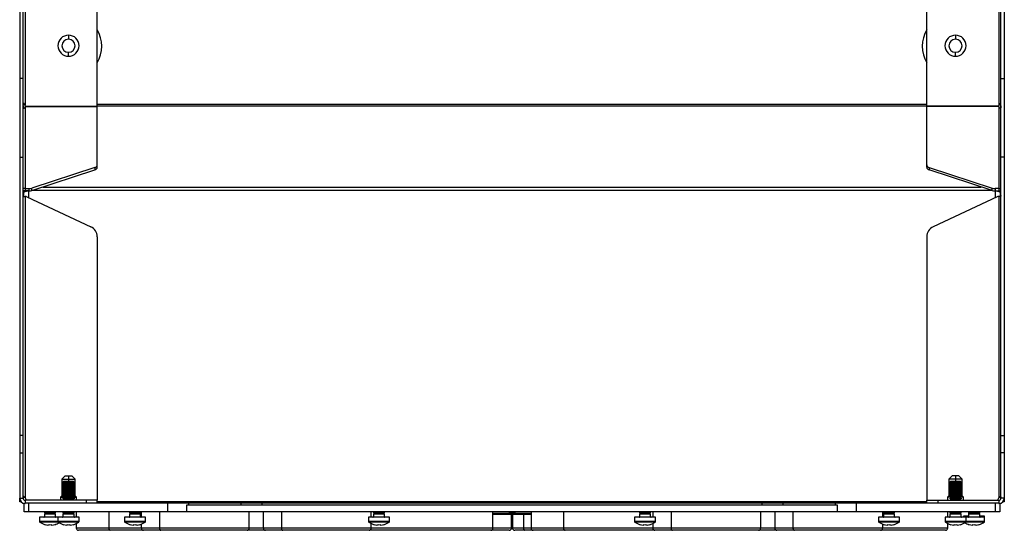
# Model space of a CAD drawing. Header units: millimetres. Extents: x 155400 to 158181, y 110534 to 115156.
# Tile 49 of 121: x 155400 to 155844, y 112129 to 112359. Entities that reach past the tile are written whole.
import ezdxf

# ---------------------------------------------------------------- set-up
doc = ezdxf.new("R2010")
doc.units = ezdxf.units.MM

msp = doc.modelspace()

# ---------------------------------------------------------------- linework, layer by layer
at = {"color": 7, "linetype": 'Continuous', "lineweight": 25}
for p, q in [((155435.3, 112319.8), (155435.3, 112429.87)), ((155809.3, 112319.8), (155809.3, 112429.87)), ((155400.3, 112422.47), (155400.3, 112332.27)), ((155401.8, 112332.27), (155401.8, 112422.47)), ((155402.7, 112424.87), (155402.7, 112320.34)), ((155841.9, 112424.87), (155841.9, 112320.34)), ((155842.8, 112332.27), (155842.8, 112422.47)), ((155844.3, 112422.47), (155844.3, 112332.27)), ((155422.3, 112351.82), (155422.3, 112350.02)), ((155822.3, 112351.82), (155822.3, 112350.02)), ((155422.3, 112342.32), (155422.3, 112344.12)), ((155822.3, 112342.32), (155822.3, 112344.12)), ((155401.8, 112332.27), (155400.3, 112332.27)), ((155400.3, 112332.27), (155400.3, 112296.91)), ((155401.8, 112296.91), (155401.8, 112332.27)), ((155842.8, 112332.27), (155844.3, 112332.27)), ((155842.8, 112296.91), (155842.8, 112332.27)), ((155844.3, 112332.27), (155844.3, 112296.91)), ((155401.81, 112320.57), (155402.55, 112320.57)), ((155402.7, 112319.33), (155402.7, 112282.78)), ((155402.89, 112319.8), (155435.3, 112319.8)), ((155402.89, 112319.71), (155435.3, 112319.71)), ((155404.3, 112319.8), (155404.3, 112319.71)), ((155809.3, 112320.57), (155435.3, 112320.57)), ((155809.3, 112319.86), (155435.3, 112319.86)), ((155435.3, 112293.47), (155435.3, 112319.71)), ((155841.71, 112319.8), (155809.3, 112319.8)), ((155809.3, 112293.47), (155809.3, 112319.71)), ((155841.71, 112319.71), (155809.3, 112319.71)), ((155840.3, 112319.71), (155840.3, 112319.8)), ((155841.9, 112319.33), (155841.9, 112282.78)), ((155842.05, 112320.57), (155842.8, 112320.57)), ((155400.3, 112296.91), (155401.8, 112296.91)), ((155400.3, 112296.91), (155400.3, 112171.54)), ((155401.8, 112171.54), (155401.8, 112296.91)), ((155844.3, 112296.91), (155842.8, 112296.91)), ((155842.8, 112171.54), (155842.8, 112296.91)), ((155844.3, 112296.91), (155844.3, 112171.54)), ((155434.15, 112292.19), (155405.81, 112282.84)), ((155434.15, 112292.19), (155434.15, 112291.12)), ((155435.3, 112292.41), (155435.3, 112293.47)), ((155809.3, 112292.41), (155809.3, 112293.47)), ((155810.45, 112292.19), (155838.79, 112282.84)), ((155810.45, 112292.19), (155810.45, 112291.12)), ((155405.81, 112281.78), (155434.15, 112291.12)), ((155838.79, 112281.78), (155810.45, 112291.12)), ((155410.77, 112283.42), (155833.83, 112283.42)), ((155402.05, 112281.73), (155402.05, 112281.01)), ((155402.05, 112281.01), (155402.05, 112279.17)), ((155402.7, 112282.78), (155402.7, 112281.72)), ((155402.7, 112279.16), (155402.7, 112143.45)), ((155403.55, 112281.76), (155403.55, 112281.65)), ((155403.58, 112278.97), (155432.41, 112265.52)), ((155404.3, 112281.83), (155404.3, 112278.63)), ((155404.46, 112282.75), (155404.46, 112281.69)), ((155405.81, 112281.78), (155405.81, 112282.84)), ((155838.65, 112281.83), (155405.95, 112281.83)), ((155841.02, 112278.97), (155812.19, 112265.52)), ((155838.79, 112281.78), (155838.79, 112282.84)), ((155840.14, 112282.75), (155840.14, 112281.69)), ((155840.3, 112278.63), (155840.3, 112281.83)), ((155841.05, 112281.65), (155841.05, 112281.76)), ((155841.9, 112282.78), (155841.9, 112281.72)), ((155841.9, 112279.16), (155841.9, 112143.45)), ((155842.13, 112279.1), (155841.9, 112279.16)), ((155842.55, 112281.01), (155842.55, 112281.73)), ((155842.55, 112279.17), (155842.55, 112281.01)), ((155435.3, 112260.99), (155435.3, 112142.32)), ((155809.3, 112260.99), (155809.3, 112142.32)), ((155401.8, 112171.54), (155400.3, 112171.54)), ((155400.3, 112171.54), (155400.3, 112163.66)), ((155401.8, 112163.66), (155401.8, 112171.54)), ((155842.8, 112171.54), (155844.3, 112171.54)), ((155842.8, 112163.66), (155842.8, 112171.54)), ((155844.3, 112171.54), (155844.3, 112163.66)), ((155400.3, 112163.66), (155401.8, 112163.66)), ((155400.3, 112163.66), (155400.3, 112143.22)), ((155401.8, 112143.22), (155401.8, 112163.66)), ((155844.3, 112163.66), (155842.8, 112163.66)), ((155842.8, 112143.22), (155842.8, 112163.66)), ((155844.3, 112163.66), (155844.3, 112143.22)), ((155420.8, 112153.32), (155419.3, 112151.82)), ((155419.3, 112151.82), (155419.3, 112144.32)), ((155419.3, 112151.82), (155422.3, 112151.82)), ((155420.26, 112150.69), (155419.81, 112150.38)), ((155419.81, 112150.38), (155419.81, 112150.2)), ((155424.81, 112150.38), (155419.81, 112150.38)), ((155419.81, 112150.2), (155420.26, 112149.89)), ((155424.81, 112150.2), (155419.81, 112150.2)), ((155424.37, 112150.69), (155420.26, 112150.69)), ((155420.8, 112153.32), (155422.3, 112153.32)), ((155422.3, 112153.32), (155422.3, 112151.82)), ((155422.3, 112153.32), (155423.8, 112153.32)), ((155422.3, 112151.82), (155422.3, 112150.69)), ((155422.3, 112151.82), (155425.3, 112151.82)), ((155425.3, 112151.82), (155423.8, 112153.32)), ((155424.81, 112150.38), (155424.37, 112150.69)), ((155424.37, 112149.89), (155424.81, 112150.2)), ((155424.81, 112150.2), (155424.81, 112150.38)), ((155425.3, 112144.32), (155425.3, 112151.82)), ((155820.8, 112153.32), (155819.3, 112151.82)), ((155819.3, 112151.82), (155819.3, 112144.32)), ((155822.3, 112151.82), (155819.3, 112151.82)), ((155820.26, 112150.69), (155819.81, 112150.38)), ((155819.81, 112150.38), (155819.81, 112150.2)), ((155824.81, 112150.38), (155819.81, 112150.38)), ((155819.81, 112150.2), (155820.26, 112149.89)), ((155824.81, 112150.2), (155819.81, 112150.2)), ((155824.37, 112150.69), (155820.26, 112150.69)), ((155822.3, 112153.32), (155820.8, 112153.32)), ((155822.3, 112153.32), (155822.3, 112151.82)), ((155823.8, 112153.32), (155822.3, 112153.32)), ((155822.3, 112151.82), (155822.3, 112150.69)), ((155825.3, 112151.82), (155822.3, 112151.82)), ((155825.3, 112151.82), (155823.8, 112153.32)), ((155824.81, 112150.38), (155824.37, 112150.69)), ((155824.37, 112149.89), (155824.81, 112150.2)), ((155824.81, 112150.2), (155824.81, 112150.38)), ((155825.3, 112144.32), (155825.3, 112151.82)), ((155420.26, 112149.89), (155419.81, 112149.58)), ((155419.81, 112149.58), (155419.81, 112149.4)), ((155424.81, 112149.58), (155419.81, 112149.58)), ((155419.81, 112149.4), (155420.26, 112149.09)), ((155424.81, 112149.4), (155419.81, 112149.4)), ((155420.26, 112149.09), (155419.81, 112148.78)), ((155419.81, 112148.78), (155419.81, 112148.6)), ((155424.81, 112148.78), (155419.81, 112148.78)), ((155419.81, 112148.6), (155420.26, 112148.29)), ((155424.81, 112148.6), (155419.81, 112148.6)), ((155420.26, 112148.29), (155419.81, 112147.98)), ((155419.81, 112147.98), (155419.81, 112147.8)), ((155424.81, 112147.98), (155419.81, 112147.98)), ((155419.81, 112147.8), (155420.26, 112147.49)), ((155424.81, 112147.8), (155419.81, 112147.8)), ((155420.26, 112147.49), (155419.81, 112147.18)), ((155419.81, 112147.18), (155419.81, 112147)), ((155424.81, 112147.18), (155419.81, 112147.18)), ((155419.81, 112147), (155420.26, 112146.69)), ((155424.81, 112147), (155419.81, 112147)), ((155420.26, 112146.69), (155419.81, 112146.38)), ((155419.81, 112146.38), (155419.81, 112146.2)), ((155424.81, 112146.38), (155419.81, 112146.38)), ((155419.81, 112146.2), (155420.26, 112145.89)), ((155424.81, 112146.2), (155419.81, 112146.2)), ((155420.26, 112145.89), (155419.81, 112145.58)), ((155419.81, 112145.58), (155419.81, 112145.4)), ((155424.81, 112145.58), (155419.81, 112145.58)), ((155424.37, 112149.89), (155420.26, 112149.89)), ((155424.37, 112149.09), (155420.26, 112149.09)), ((155424.37, 112148.29), (155420.26, 112148.29)), ((155424.37, 112147.49), (155420.26, 112147.49)), ((155424.37, 112146.69), (155420.26, 112146.69)), ((155424.37, 112145.89), (155420.26, 112145.89)), ((155424.81, 112149.58), (155424.37, 112149.89)), ((155424.37, 112149.09), (155424.81, 112149.4)), ((155424.81, 112148.78), (155424.37, 112149.09)), ((155424.37, 112148.29), (155424.81, 112148.6)), ((155424.81, 112147.98), (155424.37, 112148.29)), ((155424.37, 112147.49), (155424.81, 112147.8)), ((155424.81, 112147.18), (155424.37, 112147.49)), ((155424.37, 112146.69), (155424.81, 112147)), ((155424.81, 112146.38), (155424.37, 112146.69)), ((155424.37, 112145.89), (155424.81, 112146.2)), ((155424.81, 112145.58), (155424.37, 112145.89)), ((155424.81, 112149.4), (155424.81, 112149.58)), ((155424.81, 112148.6), (155424.81, 112148.78)), ((155424.81, 112147.8), (155424.81, 112147.98)), ((155424.81, 112147), (155424.81, 112147.18)), ((155424.81, 112146.2), (155424.81, 112146.38)), ((155424.81, 112145.4), (155424.81, 112145.58)), ((155820.26, 112149.89), (155819.81, 112149.58)), ((155819.81, 112149.58), (155819.81, 112149.4)), ((155824.81, 112149.58), (155819.81, 112149.58)), ((155819.81, 112149.4), (155820.26, 112149.09)), ((155824.81, 112149.4), (155819.81, 112149.4)), ((155820.26, 112149.09), (155819.81, 112148.78)), ((155819.81, 112148.78), (155819.81, 112148.6)), ((155824.81, 112148.78), (155819.81, 112148.78)), ((155819.81, 112148.6), (155820.26, 112148.29)), ((155824.81, 112148.6), (155819.81, 112148.6)), ((155820.26, 112148.29), (155819.81, 112147.98)), ((155819.81, 112147.98), (155819.81, 112147.8)), ((155824.81, 112147.98), (155819.81, 112147.98)), ((155819.81, 112147.8), (155820.26, 112147.49)), ((155824.81, 112147.8), (155819.81, 112147.8)), ((155820.26, 112147.49), (155819.81, 112147.18)), ((155819.81, 112147.18), (155819.81, 112147)), ((155824.81, 112147.18), (155819.81, 112147.18)), ((155819.81, 112147), (155820.26, 112146.69)), ((155824.81, 112147), (155819.81, 112147)), ((155820.26, 112146.69), (155819.81, 112146.38)), ((155819.81, 112146.38), (155819.81, 112146.2)), ((155824.81, 112146.38), (155819.81, 112146.38)), ((155819.81, 112146.2), (155820.26, 112145.89)), ((155824.81, 112146.2), (155819.81, 112146.2)), ((155820.26, 112145.89), (155819.81, 112145.58)), ((155819.81, 112145.58), (155819.81, 112145.4)), ((155824.81, 112145.58), (155819.81, 112145.58)), ((155824.37, 112149.89), (155820.26, 112149.89)), ((155824.37, 112149.09), (155820.26, 112149.09)), ((155824.37, 112148.29), (155820.26, 112148.29)), ((155824.37, 112147.49), (155820.26, 112147.49)), ((155824.37, 112146.69), (155820.26, 112146.69)), ((155824.37, 112145.89), (155820.26, 112145.89)), ((155824.81, 112149.58), (155824.37, 112149.89)), ((155824.37, 112149.09), (155824.81, 112149.4)), ((155824.81, 112148.78), (155824.37, 112149.09)), ((155824.37, 112148.29), (155824.81, 112148.6)), ((155824.81, 112147.98), (155824.37, 112148.29)), ((155824.37, 112147.49), (155824.81, 112147.8)), ((155824.81, 112147.18), (155824.37, 112147.49)), ((155824.37, 112146.69), (155824.81, 112147)), ((155824.81, 112146.38), (155824.37, 112146.69)), ((155824.37, 112145.89), (155824.81, 112146.2)), ((155824.81, 112145.58), (155824.37, 112145.89)), ((155824.81, 112149.4), (155824.81, 112149.58)), ((155824.81, 112148.6), (155824.81, 112148.78)), ((155824.81, 112147.8), (155824.81, 112147.98)), ((155824.81, 112147), (155824.81, 112147.18)), ((155824.81, 112146.2), (155824.81, 112146.38)), ((155824.81, 112145.4), (155824.81, 112145.58)), ((155400.3, 112143.22), (155401.8, 112143.22)), ((155400.3, 112142.57), (155400.3, 112143.22)), ((155400.3, 112141.57), (155400.3, 112142.57)), ((155400.3, 112142.57), (155400.39, 112142.57)), ((155400.96, 112141.57), (155400.3, 112141.57)), ((155402.7, 112142.32), (155402.7, 112140.82)), ((155430.3, 112142.32), (155402.7, 112142.32)), ((155419.3, 112144.32), (155418.74, 112143.76)), ((155418.74, 112143.76), (155418.74, 112142.32)), ((155418.74, 112143.76), (155419.91, 112143.76)), ((155419.3, 112144.32), (155420.21, 112144.32)), ((155419.81, 112145.4), (155420.26, 112145.09)), ((155424.81, 112145.4), (155419.81, 112145.4)), ((155420.26, 112145.09), (155419.81, 112144.78)), ((155419.81, 112144.78), (155419.81, 112144.6)), ((155424.81, 112144.78), (155419.81, 112144.78)), ((155419.81, 112144.6), (155420.23, 112144.31)), ((155424.81, 112144.6), (155419.81, 112144.6)), ((155420.26, 112144.29), (155419.81, 112143.98)), ((155424.81, 112143.98), (155419.81, 112143.98)), ((155419.84, 112143.8), (155419.81, 112143.98)), ((155424.8, 112143.8), (155419.84, 112143.8)), ((155419.84, 112143.8), (155419.91, 112143.76)), ((155420.45, 112143.49), (155419.85, 112143.18)), ((155424.79, 112143.18), (155419.85, 112143.18)), ((155419.85, 112143), (155419.85, 112143.18)), ((155424.79, 112143), (155419.85, 112143)), ((155419.85, 112143), (155420.45, 112142.69)), ((155420.45, 112142.69), (155419.85, 112142.38)), ((155424.79, 112142.38), (155419.85, 112142.38)), ((155419.85, 112142.32), (155419.85, 112142.38)), ((155419.91, 112143.76), (155420.45, 112143.49)), ((155420.23, 112144.31), (155420.26, 112144.29)), ((155424.37, 112145.09), (155420.26, 112145.09)), ((155424.37, 112144.29), (155420.26, 112144.29)), ((155424.19, 112143.49), (155420.45, 112143.49)), ((155424.19, 112142.69), (155420.45, 112142.69)), ((155424.19, 112143.49), (155424.72, 112143.76)), ((155424.79, 112143.18), (155424.19, 112143.49)), ((155424.19, 112142.69), (155424.79, 112143)), ((155424.79, 112142.38), (155424.19, 112142.69)), ((155424.37, 112145.09), (155424.81, 112145.4)), ((155424.81, 112144.78), (155424.37, 112145.09)), ((155424.37, 112144.29), (155424.39, 112144.3)), ((155424.81, 112143.98), (155424.37, 112144.29)), ((155424.39, 112144.3), (155424.81, 112144.6)), ((155424.42, 112144.32), (155425.3, 112144.32)), ((155424.72, 112143.76), (155424.8, 112143.8)), ((155424.72, 112143.76), (155425.86, 112143.76)), ((155424.79, 112143.18), (155424.79, 112143)), ((155424.79, 112142.38), (155424.79, 112142.32)), ((155424.81, 112143.98), (155424.8, 112143.8)), ((155424.81, 112144.6), (155424.81, 112144.78)), ((155425.86, 112143.76), (155425.3, 112144.32)), ((155425.86, 112142.32), (155425.86, 112143.76)), ((155430.3, 112142.32), (155430.3, 112141.07)), ((155435.3, 112142.32), (155430.3, 112142.32)), ((155435.3, 112141.07), (155435.3, 112142.32)), ((155809.3, 112141.57), (155435.3, 112141.57)), ((155809.3, 112141.07), (155809.3, 112142.32)), ((155809.3, 112142.32), (155814.3, 112142.32)), ((155814.3, 112142.32), (155814.3, 112141.07)), ((155814.3, 112142.32), (155841.9, 112142.32)), ((155819.3, 112144.32), (155818.74, 112143.76)), ((155818.74, 112143.76), (155818.74, 112142.32)), ((155819.91, 112143.76), (155818.74, 112143.76)), ((155820.21, 112144.32), (155819.3, 112144.32)), ((155819.81, 112145.4), (155820.26, 112145.09)), ((155824.81, 112145.4), (155819.81, 112145.4)), ((155820.26, 112145.09), (155819.81, 112144.78)), ((155819.81, 112144.78), (155819.81, 112144.6)), ((155824.81, 112144.78), (155819.81, 112144.78)), ((155819.81, 112144.6), (155820.23, 112144.31)), ((155824.81, 112144.6), (155819.81, 112144.6)), ((155820.26, 112144.29), (155819.81, 112143.98)), ((155824.81, 112143.98), (155819.81, 112143.98)), ((155819.84, 112143.8), (155819.81, 112143.98)), ((155819.84, 112143.8), (155819.91, 112143.76)), ((155824.8, 112143.8), (155819.84, 112143.8)), ((155820.45, 112143.49), (155819.85, 112143.18)), ((155819.85, 112143), (155819.85, 112143.18)), ((155824.79, 112143.18), (155819.85, 112143.18)), ((155824.79, 112143), (155819.85, 112143)), ((155819.85, 112143), (155820.45, 112142.69)), ((155820.45, 112142.69), (155819.85, 112142.38)), ((155819.85, 112142.32), (155819.85, 112142.38)), ((155824.79, 112142.38), (155819.85, 112142.38)), ((155819.91, 112143.76), (155820.45, 112143.49)), ((155820.23, 112144.31), (155820.26, 112144.29)), ((155824.37, 112145.09), (155820.26, 112145.09)), ((155824.37, 112144.29), (155820.26, 112144.29)), ((155824.19, 112143.49), (155820.45, 112143.49)), ((155824.19, 112142.69), (155820.45, 112142.69)), ((155824.19, 112143.49), (155824.72, 112143.76)), ((155824.79, 112143.18), (155824.19, 112143.49)), ((155824.19, 112142.69), (155824.79, 112143)), ((155824.79, 112142.38), (155824.19, 112142.69)), ((155824.37, 112145.09), (155824.81, 112145.4)), ((155824.81, 112144.78), (155824.37, 112145.09)), ((155824.37, 112144.29), (155824.39, 112144.3)), ((155824.81, 112143.98), (155824.37, 112144.29)), ((155824.39, 112144.3), (155824.81, 112144.6)), ((155825.3, 112144.32), (155824.42, 112144.32)), ((155824.72, 112143.76), (155824.8, 112143.8)), ((155825.86, 112143.76), (155824.72, 112143.76)), ((155824.79, 112143.18), (155824.79, 112143)), ((155824.79, 112142.38), (155824.79, 112142.32)), ((155824.81, 112143.98), (155824.8, 112143.8)), ((155824.81, 112144.6), (155824.81, 112144.78)), ((155825.86, 112143.76), (155825.3, 112144.32)), ((155825.86, 112142.32), (155825.86, 112143.76)), ((155841.9, 112142.32), (155841.9, 112140.82)), ((155844.3, 112143.22), (155842.8, 112143.22)), ((155844.3, 112141.57), (155843.64, 112141.57)), ((155844.21, 112142.57), (155844.3, 112142.57)), ((155844.3, 112143.22), (155844.3, 112142.57)), ((155844.3, 112142.57), (155844.3, 112141.57)), ((155402.3, 112137.07), (155402.3, 112140.86)), ((155404.3, 112137.07), (155402.3, 112137.07)), ((155402.74, 112140.82), (155402.7, 112140.82)), ((155402.74, 112140.82), (155402.74, 112141.07)), ((155402.74, 112141.07), (155404.3, 112141.07)), ((155404.3, 112141.07), (155404.3, 112137.07)), ((155404.3, 112141.07), (155467.14, 112141.07)), ((155467.14, 112137.07), (155404.3, 112137.07)), ((155411.86, 112137.07), (155411.44, 112136.78)), ((155411.44, 112136.78), (155411.44, 112136.6)), ((155413.94, 112136.78), (155411.44, 112136.78)), ((155416.44, 112136.78), (155413.94, 112136.78)), ((155416.44, 112136.78), (155416.02, 112137.07)), ((155416.44, 112136.6), (155416.44, 112136.78)), ((155420.24, 112137.07), (155419.81, 112136.78)), ((155419.81, 112136.78), (155419.81, 112136.6)), ((155422.31, 112136.78), (155419.81, 112136.78)), ((155424.81, 112136.78), (155422.31, 112136.78)), ((155424.81, 112136.78), (155424.39, 112137.07)), ((155424.81, 112136.6), (155424.81, 112136.78)), ((155425.8, 112137.07), (155425.8, 112134.69)), ((155440.47, 112137.07), (155440.47, 112129.77)), ((155450.24, 112137.07), (155449.81, 112136.78)), ((155449.81, 112136.78), (155449.81, 112136.6)), ((155452.31, 112136.78), (155449.81, 112136.78)), ((155454.81, 112136.78), (155452.31, 112136.78)), ((155454.81, 112136.78), (155454.39, 112137.07)), ((155454.81, 112136.6), (155454.81, 112136.78)), ((155455.09, 112137.07), (155455.09, 112134.69)), ((155463.31, 112137.07), (155463.31, 112129.77)), ((155467.14, 112137.07), (155467.14, 112141.07)), ((155467.14, 112141.07), (155476.37, 112141.07)), ((155475.51, 112137.07), (155467.14, 112137.07)), ((155475.51, 112140.07), (155475.51, 112137.07)), ((155769.09, 112140.07), (155475.51, 112140.07)), ((155769.09, 112137.07), (155475.51, 112137.07)), ((155476.37, 112141.07), (155476.37, 112140.07)), ((155476.37, 112141.07), (155500.23, 112141.07)), ((155500.23, 112140.07), (155500.23, 112141.07)), ((155500.23, 112141.07), (155509.46, 112141.07)), ((155503.82, 112129.77), (155503.82, 112137.07)), ((155509.46, 112141.07), (155509.46, 112140.07)), ((155509.46, 112141.07), (155735.14, 112141.07)), ((155510.09, 112137.07), (155510.09, 112129.77)), ((155518.31, 112137.07), (155518.31, 112129.77)), ((155558.82, 112134.69), (155558.82, 112137.07)), ((155560.24, 112137.07), (155559.81, 112136.78)), ((155559.81, 112136.78), (155559.81, 112136.6)), ((155562.31, 112136.78), (155559.81, 112136.78)), ((155564.81, 112136.78), (155562.31, 112136.78)), ((155564.81, 112136.78), (155564.39, 112137.07)), ((155564.81, 112136.6), (155564.81, 112136.78)), ((155613.73, 112129.77), (155613.73, 112137.07)), ((155621.09, 112137.07), (155621.09, 112136.39)), ((155622.31, 112136.78), (155621.09, 112136.78)), ((155623.51, 112136.78), (155622.31, 112136.78)), ((155623.51, 112137.07), (155623.51, 112136.39)), ((155630.87, 112137.07), (155630.87, 112129.77)), ((155645.54, 112137.07), (155645.54, 112129.77)), ((155680.24, 112137.07), (155679.81, 112136.78)), ((155679.81, 112136.78), (155679.81, 112136.6)), ((155682.31, 112136.78), (155679.81, 112136.78)), ((155684.81, 112136.78), (155682.31, 112136.78)), ((155684.81, 112136.78), (155684.39, 112137.07)), ((155684.81, 112136.6), (155684.81, 112136.78)), ((155685.78, 112137.07), (155685.78, 112134.69)), ((155694, 112137.07), (155694, 112129.77)), ((155734.51, 112129.77), (155734.51, 112137.07)), ((155735.14, 112140.07), (155735.14, 112141.07)), ((155735.14, 112141.07), (155744.37, 112141.07)), ((155740.78, 112137.07), (155740.78, 112129.77)), ((155744.37, 112141.07), (155744.37, 112140.07)), ((155744.37, 112141.07), (155768.23, 112141.07)), ((155749, 112137.07), (155749, 112129.77)), ((155768.23, 112140.07), (155768.23, 112141.07)), ((155768.23, 112141.07), (155777.47, 112141.07)), ((155769.09, 112137.07), (155769.09, 112140.07)), ((155777.47, 112137.07), (155769.09, 112137.07)), ((155777.47, 112141.07), (155777.47, 112137.07)), ((155777.47, 112141.07), (155840.3, 112141.07)), ((155840.3, 112137.07), (155777.47, 112137.07)), ((155789.51, 112134.69), (155789.51, 112137.07)), ((155790.24, 112137.07), (155789.81, 112136.78)), ((155789.81, 112136.78), (155789.81, 112136.6)), ((155792.31, 112136.78), (155789.81, 112136.78)), ((155794.81, 112136.78), (155792.31, 112136.78)), ((155794.81, 112136.78), (155794.39, 112137.07)), ((155794.81, 112136.6), (155794.81, 112136.78)), ((155818.8, 112134.69), (155818.8, 112137.07)), ((155820.24, 112137.07), (155819.81, 112136.78)), ((155819.81, 112136.78), (155819.81, 112136.6)), ((155822.31, 112136.78), (155819.81, 112136.78)), ((155824.81, 112136.78), (155822.31, 112136.78)), ((155824.81, 112136.78), (155824.39, 112137.07)), ((155824.81, 112136.6), (155824.81, 112136.78)), ((155828.61, 112137.07), (155828.19, 112136.78)), ((155828.19, 112137.07), (155828.19, 112136.99)), ((155828.19, 112136.99), (155828.34, 112136.88)), ((155828.48, 112136.99), (155828.19, 112136.99)), ((155828.19, 112136.78), (155828.19, 112136.6)), ((155830.69, 112136.78), (155828.19, 112136.78)), ((155833.19, 112136.78), (155830.69, 112136.78)), ((155833.19, 112136.78), (155832.77, 112137.07)), ((155833.19, 112136.99), (155832.89, 112136.99)), ((155833.04, 112136.88), (155833.19, 112136.99)), ((155833.19, 112136.99), (155833.19, 112137.07)), ((155833.19, 112136.6), (155833.19, 112136.78)), ((155840.3, 112137.07), (155840.3, 112141.07)), ((155840.3, 112141.07), (155841.86, 112141.07)), ((155842.3, 112137.07), (155840.3, 112137.07)), ((155841.86, 112141.07), (155841.86, 112140.82)), ((155841.86, 112140.82), (155841.9, 112140.82)), ((155842.3, 112140.86), (155842.3, 112137.07)), ((155409.19, 112134.69), (155409.19, 112132.78)), ((155417.56, 112134.69), (155409.19, 112134.69)), ((155417.56, 112132.78), (155409.19, 112132.78)), ((155417.76, 112132.41), (155409.38, 112132.41)), ((155411.44, 112136.6), (155411.88, 112136.29)), ((155413.94, 112136.6), (155411.44, 112136.6)), ((155411.88, 112136.29), (155411.44, 112135.98)), ((155411.44, 112135.98), (155411.44, 112134.89)), ((155413.94, 112135.98), (155411.44, 112135.98)), ((155411.44, 112134.89), (155416.44, 112134.89)), ((155413.94, 112136.29), (155411.88, 112136.29)), ((155416.44, 112136.6), (155413.94, 112136.6)), ((155415.99, 112136.29), (155413.94, 112136.29)), ((155416.44, 112135.98), (155413.94, 112135.98)), ((155415.99, 112136.29), (155416.44, 112136.6)), ((155416.44, 112135.98), (155415.99, 112136.29)), ((155416.44, 112134.89), (155416.44, 112135.98)), ((155417.56, 112134.69), (155417.56, 112132.78)), ((155427.06, 112134.69), (155417.56, 112134.69)), ((155427.06, 112132.78), (155417.56, 112132.78)), ((155426.87, 112132.41), (155417.76, 112132.41)), ((155419.81, 112136.6), (155420.26, 112136.29)), ((155422.31, 112136.6), (155419.81, 112136.6)), ((155420.26, 112136.29), (155419.81, 112135.98)), ((155419.81, 112135.98), (155419.81, 112134.89)), ((155422.31, 112135.98), (155419.81, 112135.98)), ((155419.81, 112134.89), (155424.81, 112134.89)), ((155422.31, 112136.29), (155420.26, 112136.29)), ((155424.81, 112136.6), (155422.31, 112136.6)), ((155424.37, 112136.29), (155422.31, 112136.29)), ((155424.81, 112135.98), (155422.31, 112135.98)), ((155424.37, 112136.29), (155424.81, 112136.6)), ((155424.81, 112135.98), (155424.37, 112136.29)), ((155424.81, 112134.89), (155424.81, 112135.98)), ((155427.06, 112132.78), (155427.06, 112134.69)), ((155447.56, 112134.69), (155447.56, 112132.78)), ((155457.06, 112134.69), (155447.56, 112134.69)), ((155457.06, 112132.78), (155447.56, 112132.78)), ((155456.87, 112132.41), (155447.76, 112132.41)), ((155449.81, 112136.6), (155450.26, 112136.29)), ((155452.31, 112136.6), (155449.81, 112136.6)), ((155450.26, 112136.29), (155449.81, 112135.98)), ((155449.81, 112135.98), (155449.81, 112134.89)), ((155452.31, 112135.98), (155449.81, 112135.98)), ((155449.81, 112134.89), (155454.81, 112134.89)), ((155452.31, 112136.29), (155450.26, 112136.29)), ((155454.81, 112136.6), (155452.31, 112136.6)), ((155454.37, 112136.29), (155452.31, 112136.29)), ((155454.81, 112135.98), (155452.31, 112135.98)), ((155454.37, 112136.29), (155454.81, 112136.6)), ((155454.81, 112135.98), (155454.37, 112136.29)), ((155454.81, 112134.89), (155454.81, 112135.98)), ((155457.06, 112132.78), (155457.06, 112134.69)), ((155557.56, 112134.69), (155557.56, 112132.78)), ((155567.06, 112134.69), (155557.56, 112134.69)), ((155567.06, 112132.78), (155557.56, 112132.78)), ((155566.87, 112132.41), (155557.76, 112132.41)), ((155559.81, 112136.6), (155560.26, 112136.29)), ((155562.31, 112136.6), (155559.81, 112136.6)), ((155560.26, 112136.29), (155559.81, 112135.98)), ((155559.81, 112135.98), (155559.81, 112134.89)), ((155562.31, 112135.98), (155559.81, 112135.98)), ((155559.81, 112134.89), (155564.81, 112134.89)), ((155562.31, 112136.29), (155560.26, 112136.29)), ((155564.81, 112136.6), (155562.31, 112136.6)), ((155564.37, 112136.29), (155562.31, 112136.29)), ((155564.81, 112135.98), (155562.31, 112135.98)), ((155564.37, 112136.29), (155564.81, 112136.6)), ((155564.81, 112135.98), (155564.37, 112136.29)), ((155564.81, 112134.89), (155564.81, 112135.98)), ((155567.06, 112132.78), (155567.06, 112134.69)), ((155621.59, 112136.39), (155613.73, 112136.39)), ((155622.09, 112135.89), (155613.73, 112135.89)), ((155622.31, 112136.6), (155621.09, 112136.6)), ((155622.71, 112136.29), (155621.89, 112136.29)), ((155622.51, 112135.98), (155622.09, 112135.98)), ((155622.09, 112129.77), (155622.09, 112135.89)), ((155622.09, 112134.89), (155622.51, 112134.89)), ((155622.51, 112134.69), (155622.09, 112134.69)), ((155622.51, 112132.78), (155622.09, 112132.78)), ((155622.51, 112132.41), (155622.09, 112132.41)), ((155623.51, 112136.6), (155622.31, 112136.6)), ((155622.51, 112135.89), (155622.51, 112129.77)), ((155627.49, 112135.89), (155622.51, 112135.89)), ((155627.83, 112136.39), (155623.01, 112136.39)), ((155627.49, 112135.89), (155627.49, 112129.77)), ((155630.87, 112135.89), (155627.49, 112135.89)), ((155630.87, 112136.39), (155627.83, 112136.39)), ((155677.56, 112134.69), (155677.56, 112132.78)), ((155687.06, 112134.69), (155677.56, 112134.69)), ((155687.06, 112132.78), (155677.56, 112132.78)), ((155686.87, 112132.41), (155677.76, 112132.41)), ((155679.81, 112136.6), (155680.26, 112136.29)), ((155682.31, 112136.6), (155679.81, 112136.6)), ((155680.26, 112136.29), (155679.81, 112135.98)), ((155679.81, 112135.98), (155679.81, 112134.89)), ((155682.31, 112135.98), (155679.81, 112135.98)), ((155679.81, 112134.89), (155684.81, 112134.89)), ((155682.31, 112136.29), (155680.26, 112136.29)), ((155684.81, 112136.6), (155682.31, 112136.6)), ((155684.37, 112136.29), (155682.31, 112136.29)), ((155684.81, 112135.98), (155682.31, 112135.98)), ((155684.37, 112136.29), (155684.81, 112136.6)), ((155684.81, 112135.98), (155684.37, 112136.29)), ((155684.81, 112134.89), (155684.81, 112135.98)), ((155687.06, 112132.78), (155687.06, 112134.69)), ((155787.56, 112134.69), (155787.56, 112132.78)), ((155797.06, 112134.69), (155787.56, 112134.69)), ((155797.06, 112132.78), (155787.56, 112132.78)), ((155796.87, 112132.41), (155787.76, 112132.41)), ((155789.81, 112136.6), (155790.26, 112136.29)), ((155792.31, 112136.6), (155789.81, 112136.6)), ((155790.26, 112136.29), (155789.81, 112135.98)), ((155789.81, 112135.98), (155789.81, 112134.89)), ((155792.31, 112135.98), (155789.81, 112135.98)), ((155789.81, 112134.89), (155794.81, 112134.89)), ((155792.31, 112136.29), (155790.26, 112136.29)), ((155794.81, 112136.6), (155792.31, 112136.6)), ((155794.37, 112136.29), (155792.31, 112136.29)), ((155794.81, 112135.98), (155792.31, 112135.98)), ((155794.37, 112136.29), (155794.81, 112136.6)), ((155794.81, 112135.98), (155794.37, 112136.29)), ((155794.81, 112134.89), (155794.81, 112135.98)), ((155797.06, 112132.78), (155797.06, 112134.69)), ((155817.56, 112134.69), (155817.56, 112132.78)), ((155827.06, 112134.69), (155817.56, 112134.69)), ((155827.06, 112132.78), (155817.56, 112132.78)), ((155826.87, 112132.41), (155817.76, 112132.41)), ((155819.81, 112136.6), (155820.26, 112136.29)), ((155822.31, 112136.6), (155819.81, 112136.6)), ((155820.26, 112136.29), (155819.81, 112135.98)), ((155819.81, 112135.98), (155819.81, 112134.89)), ((155822.31, 112135.98), (155819.81, 112135.98)), ((155819.81, 112134.89), (155824.81, 112134.89)), ((155822.31, 112136.29), (155820.26, 112136.29)), ((155824.81, 112136.6), (155822.31, 112136.6)), ((155824.37, 112136.29), (155822.31, 112136.29)), ((155824.81, 112135.98), (155822.31, 112135.98)), ((155824.37, 112136.29), (155824.81, 112136.6)), ((155824.81, 112135.98), (155824.37, 112136.29)), ((155824.81, 112134.89), (155824.81, 112135.98)), ((155825.94, 112135.07), (155825.94, 112134.69)), ((155828.19, 112135.07), (155825.94, 112135.07)), ((155835.25, 112132.41), (155826.87, 112132.41)), ((155827.06, 112132.78), (155827.06, 112134.69)), ((155835.44, 112134.69), (155827.06, 112134.69)), ((155835.44, 112132.78), (155827.06, 112132.78)), ((155828.19, 112136.6), (155828.63, 112136.29)), ((155830.69, 112136.6), (155828.19, 112136.6)), ((155828.36, 112136.48), (155828.19, 112136.36)), ((155828.19, 112136.36), (155828.19, 112135.98)), ((155828.53, 112136.36), (155828.19, 112136.36)), ((155828.63, 112136.29), (155828.19, 112135.98)), ((155828.19, 112135.98), (155828.19, 112134.89)), ((155830.69, 112135.98), (155828.19, 112135.98)), ((155828.19, 112134.89), (155833.19, 112134.89)), ((155830.69, 112136.29), (155828.63, 112136.29)), ((155833.19, 112136.6), (155830.69, 112136.6)), ((155832.74, 112136.29), (155830.69, 112136.29)), ((155833.19, 112135.98), (155830.69, 112135.98)), ((155832.74, 112136.29), (155833.19, 112136.6)), ((155833.19, 112135.98), (155832.74, 112136.29)), ((155833.19, 112136.36), (155832.85, 112136.36)), ((155833.19, 112136.36), (155833.02, 112136.48)), ((155833.19, 112135.98), (155833.19, 112136.36)), ((155833.19, 112134.89), (155833.19, 112135.98)), ((155835.44, 112135.07), (155833.19, 112135.07)), ((155835.44, 112134.69), (155835.44, 112135.07)), ((155835.44, 112132.78), (155835.44, 112134.69)), ((155411.74, 112131.3), (155411.75, 112131.31)), ((155413.42, 112131.06), (155413.04, 112131.06)), ((155413.42, 112131.31), (155413.42, 112131.06)), ((155414.45, 112131.06), (155414.45, 112131.31)), ((155414.84, 112131.06), (155414.45, 112131.06)), ((155416.13, 112131.31), (155416.14, 112131.3)), ((155420.12, 112131.3), (155420.13, 112131.31)), ((155421.8, 112131.06), (155421.41, 112131.06)), ((155421.8, 112131.31), (155421.8, 112131.06)), ((155422.83, 112131.06), (155422.83, 112131.31)), ((155423.22, 112131.06), (155422.83, 112131.06)), ((155424.5, 112131.31), (155424.51, 112131.3)), ((155425.8, 112131.79), (155425.8, 112129.77)), ((155440.47, 112129.77), (155425.8, 112129.77)), ((155441.13, 112128.77), (155426.8, 112128.77)), ((155455.09, 112129.77), (155440.47, 112129.77)), ((155456.09, 112128.77), (155441.13, 112128.77)), ((155450.12, 112131.3), (155450.13, 112131.31)), ((155451.8, 112131.06), (155451.41, 112131.06)), ((155451.8, 112131.31), (155451.8, 112131.06)), ((155452.83, 112131.06), (155452.83, 112131.31)), ((155453.22, 112131.06), (155452.83, 112131.06)), ((155454.5, 112131.31), (155454.51, 112131.3)), ((155455.09, 112131.49), (155455.09, 112129.77)), ((155463.31, 112129.77), (155455.09, 112129.77)), ((155463.97, 112128.77), (155456.09, 112128.77)), ((155503.82, 112129.77), (155463.31, 112129.77)), ((155502.82, 112128.77), (155463.97, 112128.77)), ((155511.09, 112128.77), (155502.82, 112128.77)), ((155510.09, 112129.77), (155503.82, 112129.77)), ((155518.31, 112129.77), (155510.09, 112129.77)), ((155518.97, 112128.77), (155511.09, 112128.77)), ((155558.82, 112129.77), (155518.31, 112129.77)), ((155557.82, 112128.77), (155518.97, 112128.77)), ((155612.73, 112128.77), (155557.82, 112128.77)), ((155558.82, 112129.77), (155558.82, 112131.79)), ((155613.73, 112129.77), (155558.82, 112129.77)), ((155560.12, 112131.3), (155560.13, 112131.31)), ((155561.8, 112131.06), (155561.41, 112131.06)), ((155561.8, 112131.31), (155561.8, 112131.06)), ((155562.83, 112131.06), (155562.83, 112131.31)), ((155563.22, 112131.06), (155562.83, 112131.06)), ((155564.5, 112131.31), (155564.51, 112131.3)), ((155621.09, 112128.77), (155612.73, 112128.77)), ((155622.09, 112129.77), (155613.73, 112129.77)), ((155627.49, 112129.77), (155622.51, 112129.77)), ((155628.16, 112128.77), (155623.51, 112128.77)), ((155630.87, 112129.77), (155627.49, 112129.77)), ((155631.87, 112128.77), (155628.16, 112128.77)), ((155645.54, 112129.77), (155630.87, 112129.77)), ((155646.2, 112128.77), (155631.87, 112128.77)), ((155685.78, 112129.77), (155645.54, 112129.77)), ((155686.73, 112128.77), (155646.2, 112128.77)), ((155680.12, 112131.3), (155680.13, 112131.31)), ((155681.8, 112131.06), (155681.41, 112131.06)), ((155681.8, 112131.31), (155681.8, 112131.06)), ((155682.83, 112131.06), (155682.83, 112131.31)), ((155683.22, 112131.06), (155682.83, 112131.06)), ((155684.5, 112131.31), (155684.51, 112131.3)), ((155685.78, 112131.78), (155685.78, 112129.77)), ((155694, 112129.77), (155685.78, 112129.77)), ((155694.66, 112128.77), (155686.78, 112128.77)), ((155734.51, 112129.77), (155694, 112129.77)), ((155733.51, 112128.77), (155694.66, 112128.77)), ((155741.78, 112128.77), (155733.51, 112128.77)), ((155740.78, 112129.77), (155734.51, 112129.77)), ((155749, 112129.77), (155740.78, 112129.77)), ((155749.66, 112128.77), (155741.78, 112128.77)), ((155789.51, 112129.77), (155749, 112129.77)), ((155788.51, 112128.77), (155749.66, 112128.77)), ((155817.8, 112128.77), (155788.51, 112128.77)), ((155789.51, 112129.77), (155789.51, 112131.5)), ((155818.8, 112129.77), (155789.51, 112129.77)), ((155790.12, 112131.3), (155790.13, 112131.31)), ((155791.8, 112131.06), (155791.41, 112131.06)), ((155791.8, 112131.31), (155791.8, 112131.06)), ((155792.83, 112131.06), (155792.83, 112131.31)), ((155793.22, 112131.06), (155792.83, 112131.06)), ((155794.5, 112131.31), (155794.51, 112131.3)), ((155818.8, 112129.77), (155818.8, 112131.8)), ((155820.12, 112131.3), (155820.13, 112131.31)), ((155821.8, 112131.06), (155821.41, 112131.06)), ((155821.8, 112131.31), (155821.8, 112131.06)), ((155822.83, 112131.06), (155822.83, 112131.31)), ((155823.22, 112131.06), (155822.83, 112131.06)), ((155824.5, 112131.31), (155824.51, 112131.3)), ((155828.49, 112131.3), (155828.5, 112131.31)), ((155830.17, 112131.06), (155829.79, 112131.06)), ((155830.17, 112131.31), (155830.17, 112131.06)), ((155831.2, 112131.06), (155831.2, 112131.31)), ((155831.59, 112131.06), (155831.2, 112131.06)), ((155832.88, 112131.31), (155832.89, 112131.3))]:
    msp.add_line(p, q, dxfattribs=at)
at = {"color": 7, "linetype": 'Continuous', "lineweight": 25, "flags": 128}
for points in [[(155402.02, 112140.92), (155402.28, 112140.8), (155402.3, 112140.79)], [(155842.3, 112140.79), (155842.32, 112140.8), (155842.58, 112140.92)], [(155627.83, 112136.39), (155627.76, 112136.38), (155627.7, 112136.35), (155627.64, 112136.31), (155627.59, 112136.24), (155627.55, 112136.17), (155627.52, 112136.08), (155627.5, 112135.99), (155627.49, 112135.89)], [(155440.47, 112129.77), (155440.48, 112129.57), (155440.52, 112129.39), (155440.58, 112129.21), (155440.66, 112129.06), (155440.76, 112128.94), (155440.88, 112128.85), (155441, 112128.79), (155441.13, 112128.77)], [(155463.31, 112129.77), (155463.32, 112129.57), (155463.36, 112129.39), (155463.42, 112129.21), (155463.5, 112129.06), (155463.6, 112128.94), (155463.72, 112128.85), (155463.84, 112128.79), (155463.97, 112128.77)], [(155518.31, 112129.77), (155518.32, 112129.57), (155518.36, 112129.39), (155518.42, 112129.21), (155518.5, 112129.06), (155518.6, 112128.94), (155518.72, 112128.85), (155518.84, 112128.79), (155518.97, 112128.77)], [(155627.49, 112129.77), (155627.51, 112129.57), (155627.55, 112129.39), (155627.61, 112129.21), (155627.69, 112129.06), (155627.79, 112128.94), (155627.9, 112128.85), (155628.03, 112128.79), (155628.16, 112128.77)], [(155645.54, 112129.77), (155645.55, 112129.57), (155645.59, 112129.39), (155645.65, 112129.21), (155645.73, 112129.06), (155645.83, 112128.94), (155645.95, 112128.85), (155646.07, 112128.79), (155646.2, 112128.77)], [(155694, 112129.77), (155694.01, 112129.57), (155694.05, 112129.39), (155694.11, 112129.21), (155694.19, 112129.06), (155694.29, 112128.94), (155694.41, 112128.85), (155694.53, 112128.79), (155694.66, 112128.77)], [(155749, 112129.77), (155749.01, 112129.57), (155749.05, 112129.39), (155749.11, 112129.21), (155749.19, 112129.06), (155749.29, 112128.94), (155749.41, 112128.85), (155749.53, 112128.79), (155749.66, 112128.77)]]:
    msp.add_lwpolyline(points, dxfattribs=at)
at = {"color": 7, "linetype": 'Continuous', "lineweight": 25}
for centre, radius, start, end in [((155422.3, 112346.82), 15, 330.0736, 29.9264), ((155822.3, 112346.82), 15, 150.0736, 209.9264), ((155422.3, 112347.07), 4.75, 90, 270), ((155422.3, 112347.07), 2.95, 90, 270), ((155422.3, 112347.07), 4.75, 270, 90), ((155422.3, 112347.07), 2.95, 270, 90), ((155822.3, 112347.07), 4.75, 90, 270), ((155822.3, 112347.07), 2.95, 90, 270), ((155822.3, 112347.07), 4.75, 270, 90), ((155822.3, 112347.07), 2.95, 270, 90), ((155401.4, 112319.58), 1.5, 8.3608, 30.2383), ((155402.03, 112319.9), 0.881, 319.7384, 347.5688), ((155843.2, 112319.58), 1.5, 149.7617, 171.6392), ((155842.57, 112319.9), 0.881, 192.4312, 220.2616), ((155433.83, 112293.63), 1.48, 282.3327, 353.6325), ((155433.83, 112292.57), 1.48, 282.3327, 353.6325), ((155810.77, 112293.63), 1.48, 186.3675, 257.6673), ((155810.77, 112292.57), 1.48, 186.3675, 257.6673), ((155402.73, 112277.16), 2, 65, 90.8988), ((155404.96, 112285.47), 2.76, 259.6554, 287.8464), ((155404.96, 112284.41), 2.76, 259.6554, 287.8464), ((155839.64, 112285.47), 2.76, 252.1536, 280.3446), ((155839.64, 112284.41), 2.76, 252.1536, 280.3446), ((155841.87, 112277.16), 2, 89.1012, 115), ((155430.3, 112260.99), 5, 0, 65), ((155814.3, 112260.99), 5, 115, 180), ((155402.7, 112143.22), 2.4, 180, 270), ((155402.7, 112143.22), 0.9, 180, 270), ((155401.4, 112141.93), 2, 11.4173, 49.6125), ((155843.2, 112141.93), 2, 130.3875, 168.5827), ((155841.9, 112143.22), 0.9, 270, 0), ((155841.9, 112143.22), 2.4, 270, 0), ((155409.64, 112132.78), 0.45, 180, 235.2821), ((155413.94, 112138.99), 8, 235.2821, 254.0627), ((155411.24, 112134.89), 0.2, 270, 0), ((155416.64, 112134.89), 0.2, 180, 270), ((155418.01, 112132.78), 0.45, 180, 235.2821), ((155422.31, 112138.99), 8, 235.2821, 254.0627), ((155419.61, 112134.89), 0.2, 270, 0), ((155422.31, 112138.99), 8, 285.9373, 304.7179), ((155425.01, 112134.89), 0.2, 180, 270), ((155426.61, 112132.78), 0.45, 304.7179, 0), ((155448.01, 112132.78), 0.45, 180, 235.2821), ((155452.31, 112138.99), 8, 235.2821, 254.0627), ((155449.61, 112134.89), 0.2, 270, 0), ((155452.31, 112138.99), 8, 285.9373, 304.7179), ((155455.01, 112134.89), 0.2, 180, 270), ((155456.61, 112132.78), 0.45, 304.7179, 0), ((155558.01, 112132.78), 0.45, 180, 235.2821), ((155562.31, 112138.99), 8, 235.2821, 254.0627), ((155559.61, 112134.89), 0.2, 270, 0), ((155562.31, 112138.99), 8, 285.9373, 304.7179), ((155565.01, 112134.89), 0.2, 180, 270), ((155566.61, 112132.78), 0.45, 304.7179, 0), ((155621.59, 112135.89), 0.5, 0, 90), ((155623.01, 112135.89), 0.5, 90, 180), ((155678.01, 112132.78), 0.45, 180, 235.2821), ((155682.31, 112138.99), 8, 235.2821, 254.0627), ((155679.61, 112134.89), 0.2, 270, 0), ((155682.31, 112138.99), 8, 285.9373, 304.7179), ((155685.01, 112134.89), 0.2, 180, 270), ((155686.61, 112132.78), 0.45, 304.7179, 0), ((155788.01, 112132.78), 0.45, 180, 235.2821), ((155792.31, 112138.99), 8, 235.2821, 254.0627), ((155789.61, 112134.89), 0.2, 270, 0), ((155792.31, 112138.99), 8, 285.9373, 304.7179), ((155795.01, 112134.89), 0.2, 180, 270), ((155796.61, 112132.78), 0.45, 304.7179, 0), ((155818.01, 112132.78), 0.45, 180, 235.2821), ((155822.31, 112138.99), 8, 235.2821, 254.0627), ((155819.61, 112134.89), 0.2, 270, 0), ((155822.31, 112138.99), 8, 285.9373, 304.7179), ((155825.01, 112134.89), 0.2, 180, 270), ((155826.61, 112132.78), 0.45, 304.7179, 0), ((155827.99, 112135.27), 0.2, 270, 0), ((155827.99, 112134.89), 0.2, 270, 0), ((155830.69, 112138.99), 8, 285.9373, 304.7179), ((155833.39, 112135.27), 0.2, 180, 270), ((155833.39, 112134.89), 0.2, 180, 270), ((155834.99, 112132.78), 0.45, 304.7179, 0), ((155413.94, 112138.99), 7.98, 254.0849, 263.5192), ((155413.94, 112140.08), 8.79, 266.6394, 273.3606), ((155413.94, 112138.99), 7.98, 276.4808, 285.9151), ((155413.94, 112138.99), 8, 285.9373, 301.5631), ((155422.31, 112138.99), 7.98, 254.0849, 263.5192), ((155422.31, 112140.08), 8.79, 266.6394, 273.3606), ((155422.31, 112138.99), 7.98, 276.4808, 285.9151), ((155426.8, 112129.77), 1, 180, 270), ((155452.31, 112138.99), 7.98, 254.0849, 263.5192), ((155452.31, 112140.08), 8.79, 266.6394, 273.3606), ((155452.31, 112138.99), 7.98, 276.4808, 285.9151), ((155456.09, 112129.77), 1, 180, 270), ((155502.82, 112129.77), 1, 270, 0), ((155511.09, 112129.77), 1, 180, 270), ((155557.82, 112129.77), 1, 270, 0), ((155562.31, 112138.99), 7.98, 254.0849, 263.5192), ((155562.31, 112140.08), 8.79, 266.6394, 273.3606), ((155562.31, 112138.99), 7.98, 276.4808, 285.9151), ((155612.73, 112129.77), 1, 270, 0), ((155621.09, 112129.77), 1, 270, 0), ((155622.31, 112140.09), 8.79, 268.5702, 271.2472), ((155623.51, 112129.77), 1, 180, 270), ((155631.87, 112129.77), 1, 180, 270), ((155682.31, 112138.99), 7.98, 254.0849, 263.5192), ((155682.31, 112140.08), 8.79, 266.6394, 273.3606), ((155682.31, 112138.99), 7.98, 276.4808, 285.9151), ((155686.78, 112129.77), 1, 180, 270), ((155733.51, 112129.77), 1, 270, 0), ((155741.78, 112129.77), 1, 180, 270), ((155788.51, 112129.77), 1, 270, 0), ((155792.31, 112138.99), 7.98, 254.0849, 263.5192), ((155792.31, 112140.08), 8.79, 266.6394, 273.3606), ((155792.31, 112138.99), 7.98, 276.4808, 285.9151), ((155817.8, 112129.77), 1, 270, 0), ((155822.31, 112138.99), 7.98, 254.0849, 263.5192), ((155822.31, 112140.08), 8.79, 266.6394, 273.3606), ((155822.31, 112138.99), 7.98, 276.4808, 285.9151), ((155830.69, 112138.99), 8, 238.4369, 254.0627), ((155830.69, 112138.99), 7.98, 254.0849, 263.5192), ((155830.69, 112140.08), 8.79, 266.6394, 273.3606), ((155830.69, 112138.99), 7.98, 276.4808, 285.9151)]:
    msp.add_arc(centre, radius, start, end, dxfattribs=at)
for points, knots in [([(155402.7, 112320.34), (155402.56, 112320.45), (155402.29, 112320.67), (155401.97, 112320.85), (155401.81, 112320.9), (155401.8, 112320.91)], [0, 0, 0, 0, 0.492826, 0.962779, 1, 1, 1, 1]), ([(155401.8, 112319.96), (155401.8, 112319.85), (155401.8, 112319.66), (155401.84, 112319.41), (155401.88, 112319.24), (155401.93, 112319.14), (155401.99, 112319.05), (155402.06, 112318.98), (155402.14, 112318.94), (155402.23, 112318.93), (155402.31, 112318.93), (155402.43, 112318.98), (155402.58, 112319.11), (155402.66, 112319.25), (155402.7, 112319.33)], [0, 0, 0, 0, 0.163204, 0.294032, 0.349985, 0.401603, 0.450991, 0.500537, 0.549305, 0.598195, 0.649564, 0.705457, 0.836489, 1, 1, 1, 1]), ([(155402.7, 112320.34), (155402.65, 112320.45), (155402.56, 112320.65), (155402.4, 112320.89), (155402.25, 112321.02), (155402.14, 112321.07), (155402.09, 112321.08), (155402.06, 112321.08)], [0, 0, 0, 0, 0.3357915, 0.6029251, 0.815094, 0.9089305, 1, 1, 1, 1]), ([(155403.65, 112319.71), (155403.71, 112319.74), (155403.78, 112319.79), (155403.87, 112319.8), (155403.9, 112319.8)], [0, 0, 0, 0, 0.681625, 1, 1, 1, 1]), ([(155840.61, 112319.8), (155840.72, 112319.79), (155840.85, 112319.79), (155840.95, 112319.72), (155840.97, 112319.71)], [0, 0, 0, 0, 0.842528, 1, 1, 1, 1]), ([(155841.9, 112320.34), (155841.95, 112320.45), (155842.04, 112320.65), (155842.21, 112320.89), (155842.35, 112321.02), (155842.46, 112321.07), (155842.51, 112321.08), (155842.54, 112321.08)], [0, 0, 0, 0, 0.335778, 0.602908, 0.815083, 0.908925, 1, 1, 1, 1]), ([(155841.9, 112320.34), (155842.04, 112320.45), (155842.31, 112320.67), (155842.63, 112320.85), (155842.79, 112320.9), (155842.8, 112320.91)], [0, 0, 0, 0, 0.49284, 0.962796, 1, 1, 1, 1]), ([(155842.8, 112319.96), (155842.8, 112319.85), (155842.8, 112319.66), (155842.76, 112319.41), (155842.72, 112319.24), (155842.67, 112319.14), (155842.61, 112319.05), (155842.54, 112318.98), (155842.46, 112318.94), (155842.37, 112318.93), (155842.29, 112318.93), (155842.17, 112318.98), (155842.03, 112319.11), (155841.94, 112319.25), (155841.9, 112319.33)], [0, 0, 0, 0, 0.163195, 0.294021, 0.349974, 0.401594, 0.450984, 0.500532, 0.549298, 0.598186, 0.649553, 0.705445, 0.83648, 1, 1, 1, 1]), ([(155402.7, 112282.78), (155402.64, 112282.77), (155402.51, 112282.74), (155402.27, 112282.72), (155402.02, 112282.74), (155401.83, 112282.78), (155401.81, 112282.79), (155401.8, 112282.79)], [0, 0, 0, 0, 0.118386, 0.2378, 0.480662, 0.733608, 1, 1, 1, 1]), ([(155402.7, 112281.72), (155402.53, 112281.71), (155402.22, 112281.69), (155401.93, 112281.73), (155401.8, 112281.75)], [0, 0, 0, 0, 0.540059, 1, 1, 1, 1]), ([(155401.8, 112279.56), (155401.81, 112279.48), (155401.83, 112279.34), (155401.98, 112279.18), (155402.17, 112279.11), (155402.34, 112279.09), (155402.43, 112279.1), (155402.47, 112279.1)], [0, 0, 0, 0, 0.299993, 0.560567, 0.789682, 0.896451, 1, 1, 1, 1]), ([(155402.05, 112281.01), (155402.08, 112281.08), (155402.15, 112281.22), (155402.67, 112281.42), (155403.3, 112281.59), (155403.75, 112281.7), (155403.91, 112281.74)], [0, 0, 0, 0, 0.2815633, 0.5631266, 0.8446898, 1, 1, 1, 1]), ([(155402.47, 112279.1), (155402.51, 112279.11), (155402.59, 112279.13), (155402.67, 112279.15), (155402.7, 112279.16)], [0, 0, 0, 0, 0.559918, 1, 1, 1, 1]), ([(155402.7, 112282.78), (155403.06, 112282.81), (155403.65, 112282.85), (155404.23, 112282.78), (155404.46, 112282.75)], [0, 0, 0, 0, 0.605863, 1, 1, 1, 1]), ([(155404.46, 112281.69), (155404.16, 112281.73), (155403.57, 112281.79), (155402.99, 112281.74), (155402.7, 112281.72)], [0, 0, 0, 0, 0.5165672, 1, 1, 1, 1]), ([(155841.9, 112282.78), (155841.54, 112282.81), (155840.95, 112282.85), (155840.37, 112282.78), (155840.14, 112282.75)], [0, 0, 0, 0, 0.6058632, 1, 1, 1, 1]), ([(155840.14, 112281.69), (155840.44, 112281.73), (155841.03, 112281.79), (155841.62, 112281.74), (155841.9, 112281.72)], [0, 0, 0, 0, 0.5165672, 1, 1, 1, 1]), ([(155840.69, 112281.74), (155840.85, 112281.7), (155841.3, 112281.59), (155841.93, 112281.42), (155842.45, 112281.22), (155842.52, 112281.08), (155842.55, 112281.01)], [0, 0, 0, 0, 0.15531, 0.436873, 0.718437, 1, 1, 1, 1]), ([(155841.9, 112282.78), (155841.96, 112282.77), (155842.09, 112282.74), (155842.33, 112282.72), (155842.58, 112282.74), (155842.77, 112282.78), (155842.79, 112282.79), (155842.8, 112282.79)], [0, 0, 0, 0, 0.118386, 0.2378, 0.480662, 0.733608, 1, 1, 1, 1]), ([(155841.9, 112281.72), (155842.07, 112281.71), (155842.38, 112281.69), (155842.67, 112281.73), (155842.8, 112281.75)], [0, 0, 0, 0, 0.540059, 1, 1, 1, 1]), ([(155842.8, 112279.56), (155842.79, 112279.48), (155842.77, 112279.34), (155842.62, 112279.18), (155842.43, 112279.11), (155842.26, 112279.09), (155842.17, 112279.1), (155842.13, 112279.1)], [0, 0, 0, 0, 0.299993, 0.560567, 0.789682, 0.896451, 1, 1, 1, 1]), ([(155402.7, 112143.45), (155402.64, 112143.53), (155402.53, 112143.67), (155402.36, 112143.83), (155402.22, 112143.92), (155402.13, 112143.96), (155402.04, 112143.97), (155401.95, 112143.93), (155401.87, 112143.83), (155401.81, 112143.67), (155401.8, 112143.53), (155401.8, 112143.45)], [0, 0, 0, 0, 0.162316, 0.295968, 0.40561, 0.454069, 0.500039, 0.592659, 0.702618, 0.837077, 1, 1, 1, 1]), ([(155402.7, 112143.45), (155402.54, 112143.53), (155402.24, 112143.68), (155401.94, 112143.78), (155401.8, 112143.82)], [0, 0, 0, 0, 0.546167, 1, 1, 1, 1]), ([(155841.9, 112143.45), (155841.96, 112143.53), (155842.07, 112143.67), (155842.24, 112143.83), (155842.38, 112143.92), (155842.47, 112143.96), (155842.56, 112143.97), (155842.65, 112143.93), (155842.74, 112143.83), (155842.79, 112143.67), (155842.8, 112143.53), (155842.8, 112143.45)], [0, 0, 0, 0, 0.162305, 0.295954, 0.405599, 0.454062, 0.500036, 0.592648, 0.702603, 0.837066, 1, 1, 1, 1]), ([(155841.9, 112143.45), (155842.06, 112143.53), (155842.36, 112143.68), (155842.66, 112143.78), (155842.8, 112143.82)], [0, 0, 0, 0, 0.546185, 1, 1, 1, 1])]:
    msp.add_open_spline(points, degree=3, knots=knots, dxfattribs=at)

doc.saveas('drawing.dxf')
